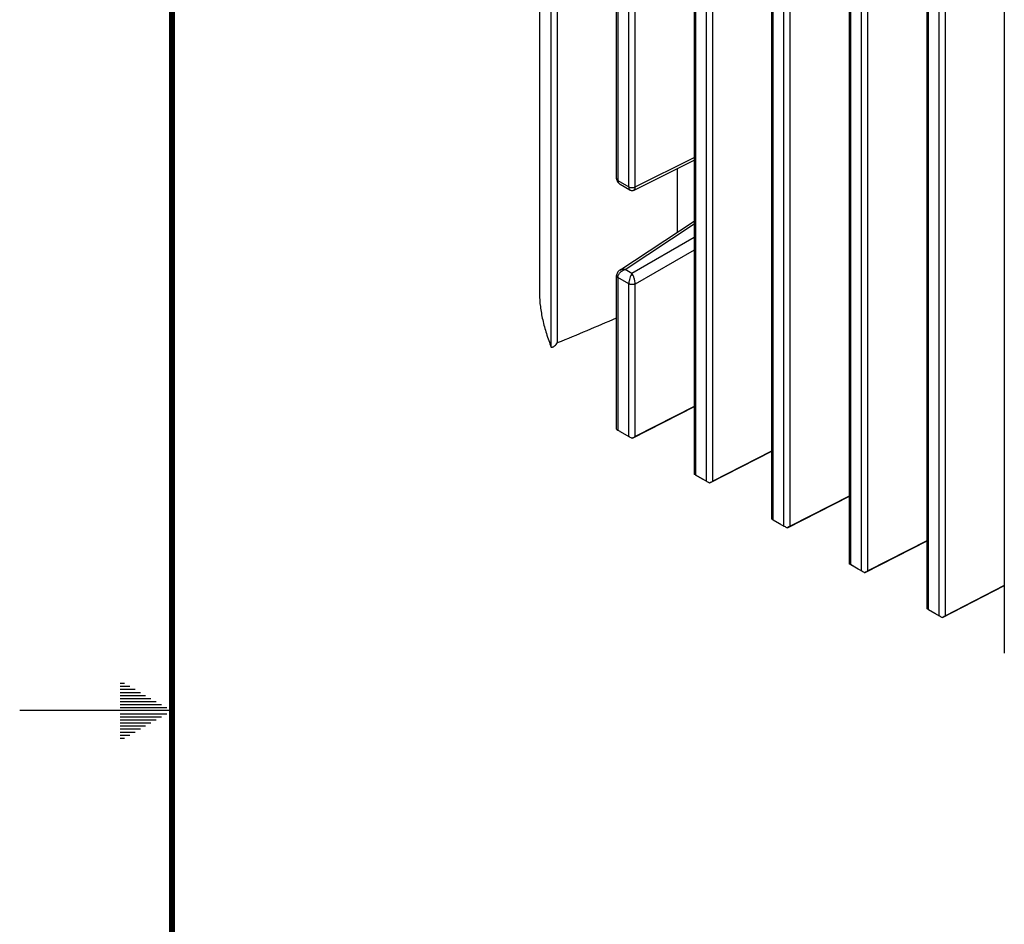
# Model space of a CAD drawing. Header units: inches. Extents: x 0 to 34, y 0 to 22.
# Tile 2 of 65: x 0 to 3.2, y 10.3 to 13.3. Entities that reach past the tile are written whole.
import ezdxf

# ---------------------------------------------------------------- set-up
doc = ezdxf.new("R2010")
doc.units = ezdxf.units.IN
doc.header["$LTSCALE"] = 1.87
doc.header["$MEASUREMENT"] = 0
doc.layers.get('0').update_dxf_attribs({"linetype": 'CONTINUOUS'})

msp = doc.modelspace()

# ---------------------------------------------------------------- linework, layer by layer
at = {"color": 7, "linetype": 'CONTINUOUS'}
for p, q in [((1.745, 12.1922), (1.745, 16.0237)), ((1.7658, 12.2075), (1.7658, 16.008)), ((2.2136, 15.9055), (2.2136, 11.7764)), ((1.7057, 15.886), (1.7057, 12.3752)), ((2.218, 15.8964), (2.218, 11.7732)), ((2.2541, 11.7524), (2.2541, 15.8756)), ((2.2749, 11.7524), (2.2749, 15.8752)), ((2.4682, 15.7585), (2.4682, 11.6294)), ((2.4726, 15.7494), (2.4726, 11.6263)), ((2.5086, 11.6054), (2.5086, 15.7286)), ((2.5295, 11.6054), (2.5295, 15.7282)), ((1.9591, 12.7453), (1.9591, 15.6387)), ((1.9635, 15.6323), (1.9634, 12.7395)), ((1.9995, 12.7187), (1.9995, 15.6115)), ((2.0204, 12.7188), (2.0204, 15.611)), ((2.7227, 15.6115), (2.7227, 11.4825)), ((2.7271, 15.6024), (2.7271, 11.4793)), ((2.7632, 11.4584), (2.7632, 15.5816)), ((2.784, 11.4584), (2.784, 15.5812)), ((2.9773, 15.4645), (2.9773, 11.3355)), ((2.9817, 15.4555), (2.9817, 11.3323)), ((3.0178, 11.3115), (3.0178, 15.4346)), ((3.0386, 11.3115), (3.0386, 15.4342)), ((3.2318, 15.3175), (3.2318, 11.1885)), ((2.0167, 12.7081), (2.2136, 12.8064)), ((2.0204, 12.7188), (2.2136, 12.8153)), ((2.159, 12.5702), (2.159, 12.7791)), ((1.9634, 12.7395), (1.9995, 12.7187)), ((1.9689, 12.728), (1.9708, 12.7268)), ((1.9708, 12.7268), (2.0025, 12.7085)), ((1.9708, 12.7268), (1.9708, 12.7268)), ((1.9694, 12.4449), (2.2136, 12.6063)), ((1.9873, 12.4473), (2.2136, 12.5968)), ((2.2136, 12.552), (2.0098, 12.4343)), ((2.2136, 12.5112), (2.0204, 12.3996)), ((1.9843, 12.4462), (1.9873, 12.4473)), ((2.0098, 12.4343), (1.9873, 12.4473)), ((1.9591, 11.9234), (1.9591, 12.4274)), ((1.9635, 12.4209), (1.9634, 11.9203)), ((1.9995, 12.4001), (1.9635, 12.4209)), ((1.9995, 11.8994), (1.9995, 12.4001)), ((2.0204, 11.8994), (2.0204, 12.3996)), ((1.7057, 12.3752), (1.7058, 12.3674)), ((2.2136, 11.997), (2.0099, 11.8929)), ((2.2136, 11.9981), (2.0204, 11.8994)), ((1.9591, 11.9235), (1.9591, 11.9231)), ((1.9591, 11.9231), (1.9634, 11.9203)), ((1.9634, 11.9203), (1.9643, 11.9198)), ((1.9709, 11.9159), (1.9995, 11.8994)), ((2.0094, 11.8936), (2.0099, 11.8929)), ((2.4682, 11.85), (2.2645, 11.7459)), ((2.4682, 11.8512), (2.2749, 11.7524)), ((2.2136, 11.7765), (2.2136, 11.7757)), ((2.2429, 11.7583), (2.2179, 11.7731)), ((2.218, 11.7732), (2.2541, 11.7524)), ((2.2645, 11.7459), (2.264, 11.7466)), ((2.7227, 11.703), (2.5191, 11.5989)), ((2.7227, 11.7042), (2.5295, 11.6054)), ((2.4682, 11.6295), (2.4682, 11.6287)), ((2.4975, 11.6114), (2.4725, 11.6261)), ((2.4726, 11.6263), (2.5086, 11.6054)), ((2.5191, 11.5989), (2.5186, 11.5996)), ((2.9773, 11.556), (2.7736, 11.4519)), ((2.9773, 11.5572), (2.784, 11.4584)), ((2.7227, 11.4825), (2.7227, 11.4817)), ((2.7271, 11.4793), (2.7632, 11.4584)), ((2.752, 11.4644), (2.7271, 11.4792)), ((2.7736, 11.4519), (2.7731, 11.4526)), ((3.2318, 11.409), (3.0282, 11.3049)), ((3.2318, 11.4102), (3.0386, 11.3115)), ((2.9773, 11.3355), (2.9773, 11.3347)), ((3.0066, 11.3174), (2.9816, 11.3322)), ((2.9817, 11.3323), (3.0178, 11.3115)), ((3.0282, 11.3049), (3.0277, 11.3057))]:
    msp.add_line(p, q, dxfattribs=at)
at = {"color": 2, "linetype": 'CONTINUOUS'}
for p, q in [((0.3303, 11.09), (0.3441, 11.09)), ((0.3303, 11.08), (0.3614, 11.08)), ((0.3303, 11.07), (0.3788, 11.07)), ((0.3303, 11.06), (0.3961, 11.06)), ((0.3303, 11.05), (0.4134, 11.05)), ((0.3303, 11.04), (0.4307, 11.04)), ((0.3303, 11.03), (0.448, 11.03)), ((0.5, 11), (0, 11)), ((0.3303, 11.02), (0.4654, 11.02)), ((0.3303, 11.01), (0.4827, 11.01)), ((0.3303, 10.99), (0.4827, 10.99)), ((0.3303, 10.98), (0.4654, 10.98)), ((0.3303, 10.97), (0.448, 10.97)), ((0.3303, 10.96), (0.4307, 10.96)), ((0.3303, 10.95), (0.4134, 10.95)), ((0.3303, 10.94), (0.3961, 10.94)), ((0.3303, 10.93), (0.3788, 10.93)), ((0.3303, 10.92), (0.3614, 10.92)), ((0.3303, 10.91), (0.3441, 10.91))]:
    msp.add_line(p, q, dxfattribs=at)
at = {"color": 7, "linetype": 'CONTINUOUS', "const_width": 0.02}
msp.add_lwpolyline([(0.5, 21.5), (0.5, 0.5)], dxfattribs=at)
at = {"color": 7, "linetype": 'CONTINUOUS'}
for points in [[(1.9591, 12.7458), (1.9592, 12.7435), (1.9597, 12.7406), (1.9607, 12.7377), (1.9621, 12.7351), (1.964, 12.7325)], [(1.964, 12.7325), (1.9663, 12.7301), (1.9689, 12.728)], [(2.0025, 12.7085), (2.0032, 12.7081), (2.0051, 12.7073), (2.0071, 12.7068), (2.0091, 12.7065), (2.0111, 12.7065), (2.0132, 12.7068), (2.0151, 12.7074), (2.0167, 12.7081)], [(1.9694, 12.4449), (1.9679, 12.4439), (1.9656, 12.4419), (1.9636, 12.4396), (1.9619, 12.4372), (1.9606, 12.4346)], [(1.9606, 12.4346), (1.9597, 12.4319), (1.9592, 12.4292), (1.9591, 12.4269)]]:
    msp.add_lwpolyline(points, dxfattribs=at)
for centre, radius, start, end in [((1.9788, 12.7407), 0.016, 235.8035, 239.9914), ((1.9894, 12.4183), 0.0263, 152.2645, 154.2297), ((1.9976, 12.4118), 0.0369, 126.2172, 129.4772), ((-3.1915, 24.3257), 13.093, 292.24842, 293.16513), ((2.1536, 12.2321), 0.3652, 238.775, 239.0784), ((2.1511, 12.228), 0.3604, 239.0781, 239.7648), ((2.1483, 12.2232), 0.3548, 239.7664, 239.9983)]:
    msp.add_arc(centre, radius, start, end, dxfattribs=at)
for centre, major_axis, ratio, start_param, end_param in [((2.0101, 11.8929), (0.015, -0.0089), 0.010538, 1.623475, 2.362429), ((2.0101, 11.8934), (0.015, 0.0081), 0.026277, 0.806027, 1.602963), ((2.2286, 11.7668), (0.015, -0.0089), 0.010538, 2.362429, 3.101384), ((2.2647, 11.746), (0.015, -0.0089), 0.010538, 1.623475, 2.362429), ((2.2647, 11.7465), (0.015, 0.0081), 0.026277, 0.806027, 1.602963), ((2.4832, 11.6198), (0.015, -0.0089), 0.010538, 2.362429, 3.101384), ((2.5193, 11.599), (0.015, -0.0089), 0.010538, 1.623475, 2.362429), ((2.5193, 11.5995), (0.015, 0.0081), 0.026277, 0.806027, 1.602963), ((2.7377, 11.4728), (0.015, -0.0089), 0.010538, 2.362429, 3.101384), ((2.7738, 11.452), (0.015, -0.0089), 0.010538, 1.623475, 2.362429), ((2.7738, 11.4525), (0.015, 0.0081), 0.026277, 0.806027, 1.602963), ((2.9923, 11.3259), (0.015, -0.0089), 0.010538, 2.362429, 3.101384), ((3.0284, 11.305), (0.015, -0.0089), 0.010538, 1.623475, 2.362429), ((3.0284, 11.3055), (0.015, 0.0081), 0.026277, 0.806027, 1.602963)]:
    msp.add_ellipse(centre, major_axis=major_axis, ratio=ratio, start_param=start_param, end_param=end_param, dxfattribs=at)
for points, knots in [([(1.9591, 12.7453), (1.9591, 12.7448), (1.9593, 12.7436), (1.9602, 12.7421), (1.9616, 12.7407), (1.9628, 12.7399), (1.9634, 12.7395)], [0, 0, 0, 0, 0.216395, 0.448255, 0.707049, 1, 1, 1, 1]), ([(1.9666, 12.7304), (1.9656, 12.7316), (1.964, 12.7346), (1.9635, 12.7379), (1.9634, 12.7395)], [0, 0, 0, 0, 0.488545, 1, 1, 1, 1]), ([(1.9698, 12.7274), (1.9695, 12.7277), (1.9683, 12.7285), (1.9673, 12.7295), (1.9666, 12.7304)], [0, 0, 0, 0, 0.252581, 1, 1, 1, 1]), ([(1.9995, 12.7187), (1.9995, 12.7174), (1.9996, 12.7152), (2.0001, 12.7125), (2.0007, 12.7108), (2.0013, 12.7096), (2.002, 12.7088), (2.0025, 12.7085)], [0, 0, 0, 0, 0.339242, 0.617558, 0.733293, 0.834289, 1, 1, 1, 1]), ([(1.9995, 12.7187), (2.0009, 12.7179), (2.0043, 12.7164), (2.0098, 12.7157), (2.0154, 12.7161), (2.0188, 12.7173), (2.0204, 12.7181)], [0, 0, 0, 0, 0.237837, 0.499569, 0.761551, 1, 1, 1, 1]), ([(2.0167, 12.7081), (2.0173, 12.7084), (2.0181, 12.7091), (2.0188, 12.7104), (2.0193, 12.7117), (2.0197, 12.7131), (2.0202, 12.7155), (2.0203, 12.7174), (2.0203, 12.7187)], [0, 0, 0, 0, 0.163155, 0.263662, 0.379463, 0.51143, 0.659427, 1, 1, 1, 1]), ([(1.9873, 12.4473), (1.9857, 12.4476), (1.9824, 12.4481), (1.9776, 12.4479), (1.9732, 12.447), (1.9706, 12.4457), (1.9694, 12.4449)], [0, 0, 0, 0, 0.270936, 0.52842, 0.771177, 1, 1, 1, 1]), ([(1.9758, 12.4416), (1.9765, 12.4421), (1.9792, 12.4439), (1.982, 12.4454), (1.9843, 12.4462)], [0, 0, 0, 0, 0.252648, 1, 1, 1, 1]), ([(1.9635, 12.4209), (1.9628, 12.4213), (1.9616, 12.4222), (1.9602, 12.4238), (1.9593, 12.4255), (1.9591, 12.4268), (1.9591, 12.4274)], [0, 0, 0, 0, 0.285932, 0.547057, 0.78151, 1, 1, 1, 1]), ([(1.9634, 12.4209), (1.9635, 12.4224), (1.9639, 12.4254), (1.965, 12.4283), (1.9657, 12.4297)], [0, 0, 0, 0, 0.483462, 1, 1, 1, 1]), ([(1.9661, 12.4305), (1.9665, 12.4314), (1.9687, 12.4351), (1.9717, 12.4383), (1.9742, 12.4403)], [0, 0, 0, 0, 0.243166, 1, 1, 1, 1]), ([(2.0098, 12.4343), (2.0082, 12.4322), (2.0054, 12.4271), (2.0023, 12.4187), (2.0004, 12.4109), (1.9996, 12.4046), (1.9995, 12.4016), (1.9995, 12.4001)], [0, 0, 0, 0, 0.216561, 0.475606, 0.749127, 0.879924, 1, 1, 1, 1]), ([(2.0203, 12.3996), (2.0203, 12.4027), (2.0194, 12.4091), (2.0171, 12.4184), (2.0139, 12.427), (2.0112, 12.4321), (2.0098, 12.4343)], [0, 0, 0, 0, 0.250138, 0.525719, 0.785951, 1, 1, 1, 1]), ([(2.0204, 12.4003), (2.0196, 12.3999), (2.018, 12.3992), (2.0146, 12.3982), (2.0099, 12.3977), (2.0052, 12.3981), (2.0018, 12.399), (2.0002, 12.3997), (1.9995, 12.4001)], [0, 0, 0, 0, 0.116306, 0.240862, 0.504378, 0.765526, 0.887392, 1, 1, 1, 1]), ([(1.7058, 12.3674), (1.7061, 12.3534), (1.7084, 12.3247), (1.7161, 12.2811), (1.7283, 12.2365), (1.739, 12.207), (1.745, 12.1922)], [0, 0, 0, 0, 0.232784, 0.478498, 0.735128, 1, 1, 1, 1]), ([(1.745, 12.1922), (1.7458, 12.1922), (1.7477, 12.1924), (1.7504, 12.1934), (1.7532, 12.1949), (1.7569, 12.1975), (1.7613, 12.2016), (1.7644, 12.2054), (1.7658, 12.2075)], [0, 0, 0, 0, 0.096428, 0.205668, 0.324642, 0.451306, 0.720382, 1, 1, 1, 1])]:
    msp.add_open_spline(points, degree=3, knots=knots, dxfattribs=at)

doc.saveas('drawing.dxf')
